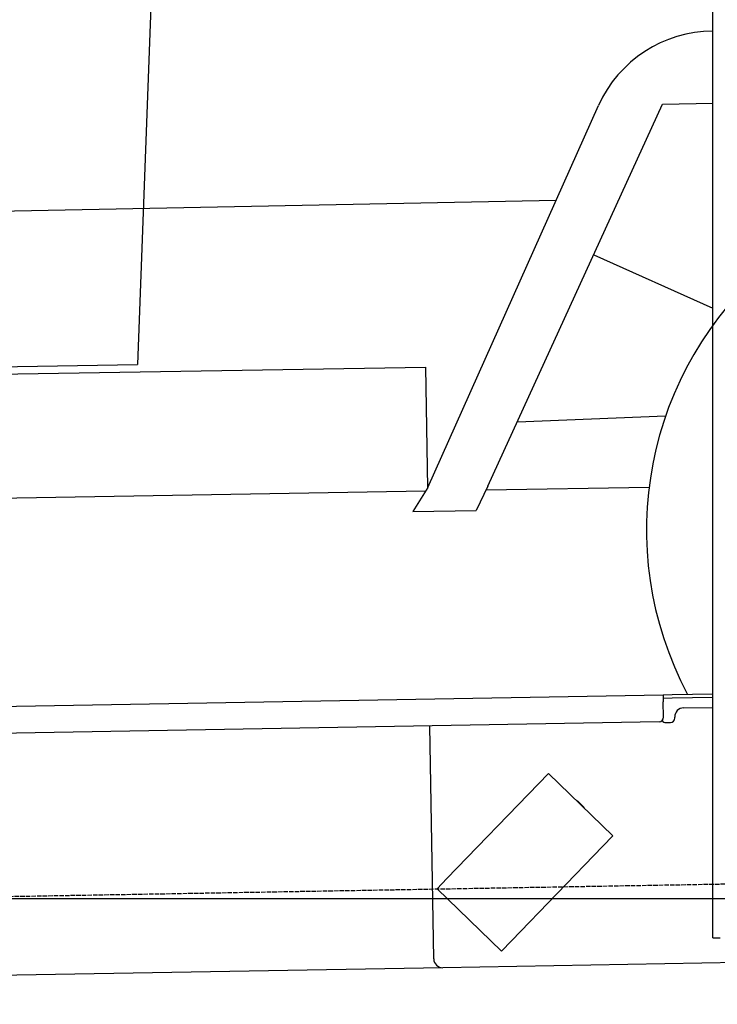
# Model space of a CAD drawing. Extents: x 562 to 7231, y 5567 to 12626.
# Tile 29 of 44: x 3674 to 4453, y 7998 to 9096. Entities that reach past the tile are written whole.
import ezdxf

# ---------------------------------------------------------------- set-up
doc = ezdxf.new("R2010")
doc.units = 0
doc.linetypes.add('GEN3', pattern=[6.25, 5, -1.25])
doc.layers.get('0').update_dxf_attribs({"linetype": 'CONTINUOUS'})
for name, color, linetype in [('3', 6, 'GEN3'), ('5', 3, 'CONTINUOUS'), ('CAR', 10, 'CONTINUOUS')]:
    doc.layers.add(name, color=color, linetype=linetype)

msp = doc.modelspace()

# ---------------------------------------------------------------- linework, layer by layer
for p, q in [((4447.567, 8072.479), (4447.567, 10069.479)), ((1732.775, 8297.073), (4392.087, 8343.491)), ((4392.087, 8343.491), (4402.086, 8343.666)), ((4392.087, 8343.491), (4392.227, 8335.492)), ((4402.086, 8343.666), (4447.567, 8344.459)), ((4402.155, 8339.666), (4392.157, 8339.492)), ((4392.523, 8318.495), (4392.227, 8335.492)), ((4447.567, 8340.459), (4402.155, 8339.666)), ((4414.845, 8328.886), (4447.567, 8329.457)), ((4387.611, 8313.408), (1732.775, 8267.068)), ((4395.128, 8312.539), (4400.127, 8312.627)), ((4405.039, 8317.713), (4405.021, 8318.713)), ((4136.188, 8048.98), (4131.65, 8308.941)), ((4264.17, 8255.817), (4253.055, 8244.308)), ((4264.17, 8255.817), (4336.104, 8186.352)), ((4150.941, 8138.565), (4253.055, 8244.308)), ((4297.247, 8224.57), (4303.721, 8218.318)), ((4324.989, 8174.842), (4336.104, 8186.352)), ((4324.989, 8174.842), (4222.875, 8069.099)), ((4150.941, 8138.565), (4139.826, 8127.056)), ((4211.76, 8057.59), (4139.826, 8127.056)), ((4447.567, 8072.479), (4447.567, 8097.479)), ((4211.76, 8057.59), (4222.875, 8069.099)), ((4447.567, 8072.479), (4455.567, 8072.479)), ((4146.361, 8039.156), (1812.775, 7998.423)), ((4476.484, 8044.919), (4146.361, 8039.156))]:
    msp.add_line(p, q)
for centre, radius, start, end in [((4415.02, 8318.888), 10, 91, 181), ((4387.524, 8318.408), 5, 271, 1), ((4395.04, 8317.539), 5, 214.236717, 271), ((4400.04, 8317.626), 5, 271, 1), ((4296.552, 8223.851), 1, 46, 106), ((4303.027, 8217.599), 1, 346, 46), ((4146.187, 8049.155), 10, 181, 271)]:
    msp.add_arc(centre, radius, start, end)
at = {"layer": '3'}
msp.add_line((1175.278, 8075.309), (6230.443, 8163.547), dxfattribs=at)
at = {"layer": '5'}
msp.add_line((6272.775, 8115.902), (872.775, 8115.902), dxfattribs=at)
at = {"layer": 'CAR'}
for p, q in [((3849.686, 9887.138), (3805.543, 8711.901)), ((4196.69, 8575.953), (4391.421, 9002.061)), ((4391.421, 9002.061), (4447.567, 9002.97)), ((4129.579, 8574.733), (4319.981, 9000.428)), ((2514.889, 8860.113), (4272.823, 8894.993)), ((4314.686, 8834.15), (4447.567, 8774.629)), ((2666.878, 8684.782), (4126.98, 8708.72)), ((2786.183, 8694.105), (3805.543, 8711.901)), ((4126.98, 8708.72), (4129.299, 8574.284)), ((4229.608, 8647.983), (4394.903, 8654.514)), ((4129.579, 8574.733), (4112.8, 8547.773)), ((4196.69, 8575.953), (4183.47, 8548.905)), ((4194.717, 8571.916), (4376.448, 8574.956)), ((2668.567, 8546.384), (4127.122, 8570.785)), ((4112.8, 8547.773), (4183.47, 8548.905))]:
    msp.add_line(p, q, dxfattribs=at)
for centre, radius, start, end in [((4447.78, 8943.267), 140, 90.087234, 155.902361), ((4762.718, 8527.275), 389.202, 333.901866, 208.098152)]:
    msp.add_arc(centre, radius, start, end, dxfattribs=at)

doc.saveas('drawing.dxf')
